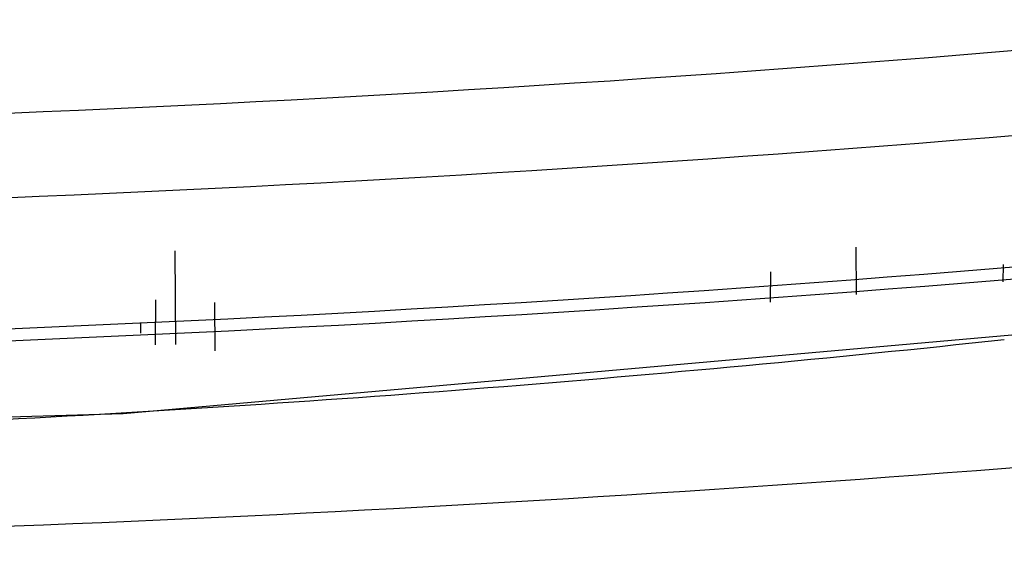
# Model space of a CAD drawing. Header units: inches. Extents: x 0 to 34, y 0 to 22.
# Tile 20 of 45: x 10.109 to 10.761, y 16.876 to 17.223. Entities that reach past the tile are written whole.
import ezdxf

# ---------------------------------------------------------------- set-up
doc = ezdxf.new("R2010")
doc.units = ezdxf.units.IN
doc.header["$LTSCALE"] = 1.87
doc.header["$MEASUREMENT"] = 0
doc.layers.get('0').update_dxf_attribs({"linetype": 'CONTINUOUS'})

msp = doc.modelspace()

# ---------------------------------------------------------------- linework, layer by layer
at = {"color": 6, "linetype": 'CONTINUOUS'}
for p, q in [((10.21274, 17.00838), (10.2122, 17.07027)), ((10.66255, 17.07282), (10.66283, 17.04132)), ((10.75993, 17.06132), (10.75983, 17.04985)), ((10.60604, 17.05636), (10.60587, 17.03632)), ((10.19911, 17.03779), (10.19892, 17.00807)), ((10.23873, 17.00406), (10.23845, 17.03613)), ((10.17784, 16.96275), (10.90472, 17.02695)), ((10.18953, 17.01586), (10.18959, 17.02268))]:
    msp.add_line(p, q, dxfattribs=at)
msp.add_lwpolyline([(7.9872, 17.02698), (8.71343, 16.96283), (9.44563, 16.94137), (10.17784, 16.96275)], dxfattribs=at)
for centre, radius, start, end in [((9.44638, 33.03604), 15.88815, 264.744833, 275.580409), ((9.44629, 33.14419), 16.05199, 264.672708, 275.32729), ((9.44629, 33.12099), 16.11552, 264.474707, 275.525293), ((9.44629, 33.12031), 16.12278, 264.474301, 275.5257), ((9.44625, 33.83818), 16.96265, 266.485538, 274.839355)]:
    msp.add_arc(centre, radius, start, end, dxfattribs=at)
msp.add_open_spline([(8.01723, 17.02456), (8.24427, 16.99785), (8.70081, 16.95764), (9.27361, 16.93939), (9.73253, 16.94353), (10.19055, 16.96027), (10.53325, 16.98715), (10.76073, 17.01165)], degree=3, knots=[0, 0, 0, 0, 0.249494, 0.499852, 0.625116, 0.750299, 1, 1, 1, 1], dxfattribs=at)

doc.saveas('drawing.dxf')
